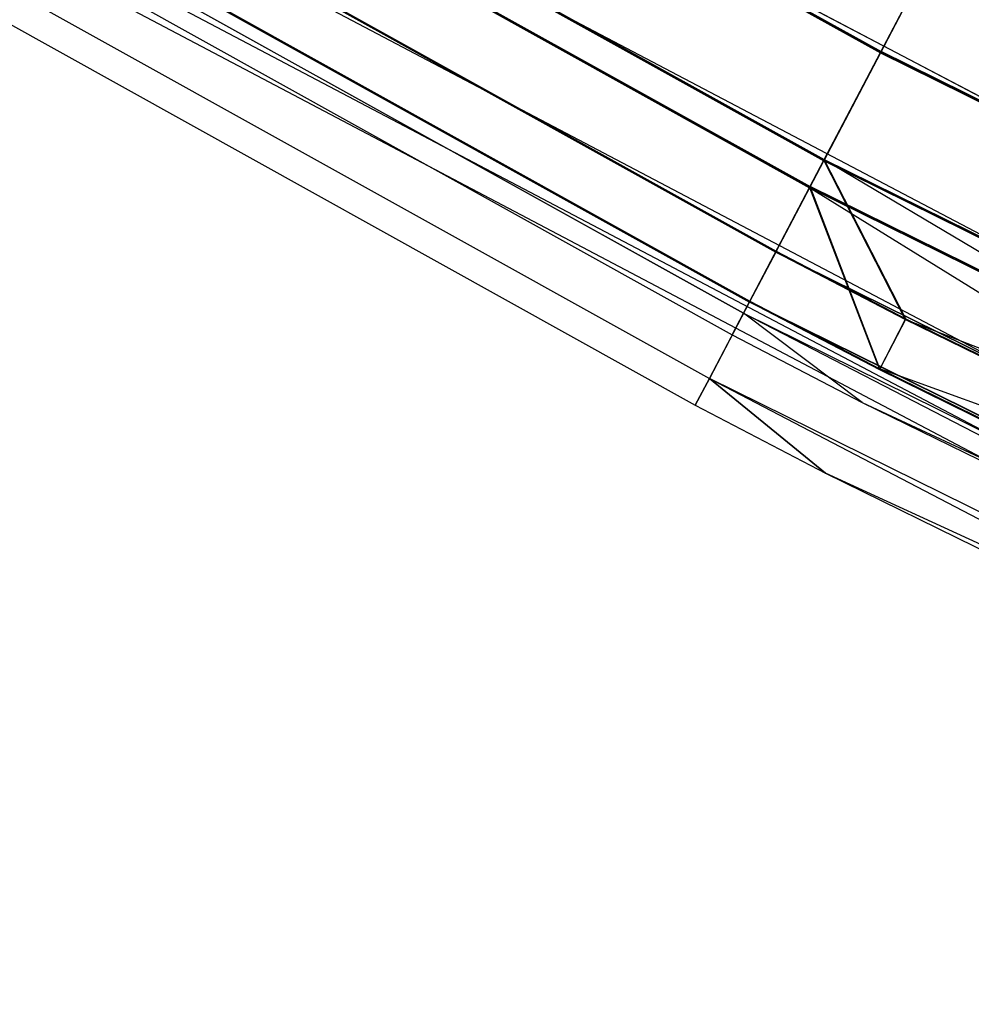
# Model space of a CAD drawing. Extents: x -176 to 176, y -176 to 176.
# Tile 9 of 208: x -86 to -80, y -159 to -153. Entities that reach past the tile are written whole.
import ezdxf

# ---------------------------------------------------------------- set-up
doc = ezdxf.new("R2010")
doc.units = 0
doc.header["$LTSCALE"] = 25.4
doc.layers.get('0').update_dxf_attribs({"linetype": 'CONTINUOUS'})

# ---------------------------------------------------------------- blocks, each defined once
blk = doc.blocks.new('BIURKOWA_B_STL')
at = {"color": 0}
for p, q in [((-87.7052, -149.1227, 194.5), (-80.3981, -153.1859, 194.5)), ((-87.7052, -149.1227, 194.5), (-80.3981, -153.1859, 194.5)), ((-87.7052, -149.1227, 195), (-80.3981, -153.1859, 195)), ((-87.7052, -149.1227, 195), (-80.3981, -153.1859, 195)), ((-87.7041, -149.1207, 405.5), (-80.3971, -153.1839, 405.5)), ((-87.7041, -149.1207, 405.5), (-80.3971, -153.1839, 405.5)), ((-87.7041, -149.1207, 410.5), (-80.3971, -153.1839, 410.5)), ((-87.7041, -149.1207, 410.5), (-80.3971, -153.1839, 410.5)), ((-80.3971, -153.1839, 410), (-87.7041, -149.1207, 410)), ((-80.3971, -153.1839, 406), (-87.7041, -149.1207, 406)), ((-80.3971, -153.1839, 406), (-87.7041, -149.1207, 406)), ((-80.3971, -153.1839, 410), (-87.7041, -149.1207, 410)), ((-87.7006, -149.1149, 199.5), (-80.394, -153.1779, 199.5)), ((-87.7006, -149.1149, 199.5), (-80.394, -153.1779, 199.5)), ((-87.7006, -149.1149, 199), (-80.394, -153.1779, 199)), ((-87.7006, -149.1149, 199), (-80.394, -153.1779, 199)), ((-88.0929, -149.7818, 195.1529), (-80.7535, -153.863, 195.1529)), ((-88.0929, -149.7818, 195.1529), (-80.7535, -153.863, 195.1529)), ((-88.0921, -149.7805, 409.8477), (-80.7528, -153.8616, 409.8477)), ((-88.0921, -149.7805, 409.8477), (-80.7528, -153.8616, 409.8477)), ((-88.0921, -149.7805, 406.1523), (-80.7528, -153.8616, 406.1523)), ((-88.0921, -149.7805, 406.1523), (-80.7528, -153.8616, 406.1523)), ((-88.0886, -149.7747, 198.8505), (-80.7497, -153.8556, 198.8505)), ((-88.0886, -149.7747, 198.8505), (-80.7497, -153.8556, 198.8505)), ((-88.1857, -149.9396, 199.3125), (-80.8386, -154.0251, 199.3125)), ((-88.1857, -149.9396, 199.3125), (-80.8386, -154.0251, 199.3125)), ((-88.1899, -149.9467, 194.6909), (-80.8424, -154.0324, 194.6909)), ((-88.1899, -149.9467, 194.6909), (-80.8424, -154.0324, 194.6909)), ((-88.1891, -149.9454, 405.6903), (-80.8417, -154.031, 405.6903)), ((-88.1891, -149.9454, 405.6903), (-80.8417, -154.031, 405.6903)), ((-88.1891, -149.9454, 410.3097), (-80.8417, -154.031, 410.3097)), ((-88.1891, -149.9454, 410.3097), (-80.8417, -154.031, 410.3097)), ((-81.0547, -154.4368, 195.5866), (-88.4214, -150.3404, 195.5866)), ((-81.0547, -154.4368, 195.5866), (-88.4214, -150.3404, 195.5866)), ((-81.0543, -154.4361, 406.5858), (-88.421, -150.3398, 406.5858)), ((-88.421, -150.3398, 409.4142), (-81.0543, -154.4361, 409.4142)), ((-88.421, -150.3398, 409.4142), (-81.0543, -154.4361, 409.4142)), ((-81.0543, -154.4361, 406.5858), (-88.421, -150.3398, 406.5858)), ((-88.4182, -150.335, 198.4198), (-81.0517, -154.4312, 198.4198)), ((-88.4182, -150.335, 198.4198), (-81.0517, -154.4312, 198.4198)), ((-88.6006, -150.6452, 195.233), (-81.219, -154.7499, 195.233)), ((-88.6006, -150.6452, 195.233), (-81.219, -154.7499, 195.233)), ((-88.6002, -150.6445, 406.2322), (-81.2186, -154.7492, 406.2322)), ((-88.6002, -150.6445, 406.2322), (-81.2186, -154.7492, 406.2322)), ((-88.6002, -150.6445, 409.7678), (-81.2186, -154.7492, 409.7678)), ((-88.6002, -150.6445, 409.7678), (-81.2186, -154.7492, 409.7678)), ((-88.5974, -150.6397, 198.7733), (-81.216, -154.7442, 198.7733)), ((-88.5974, -150.6397, 198.7733), (-81.216, -154.7442, 198.7733)), ((-81.2559, -154.8202, 196.2352), (-88.6409, -150.7137, 196.2352)), ((-81.2559, -154.8202, 196.2352), (-88.6409, -150.7137, 196.2352)), ((-88.6408, -150.7135, 408.7654), (-81.2558, -154.82, 408.7654)), ((-88.6408, -150.7135, 408.7654), (-81.2558, -154.82, 408.7654)), ((-88.718, -150.8447, 197), (-81.3266, -154.9548, 197)), ((-88.718, -150.8447, 408), (-81.3266, -154.9548, 408)), ((-88.718, -150.8447, 197), (-81.3266, -154.9548, 197)), ((-88.718, -150.8447, 408), (-81.3266, -154.9548, 408)), ((-88.8751, -151.1118, 196.0438), (-81.4706, -155.2292, 196.0438)), ((-88.8751, -151.1118, 196.0438), (-81.4706, -155.2292, 196.0438)), ((-88.875, -151.1116, 408.9567), (-81.4705, -155.229, 408.9567)), ((-88.875, -151.1116, 408.9567), (-81.4705, -155.229, 408.9567)), ((-77.1127, -154.8633, 406), (-84.1826, -151.1367, 406)), ((-84.1826, -151.1367, 410), (-77.1127, -154.8633, 410)), ((-84.1826, -151.1367, 410), (-77.1127, -154.8633, 410)), ((-77.1127, -154.8633, 406), (-84.1826, -151.1367, 406)), ((-77.1127, -154.8633, 195), (-84.1826, -151.1367, 195)), ((-84.1826, -151.1367, 199), (-77.1127, -154.8633, 199)), ((-84.1826, -151.1367, 199), (-77.1127, -154.8633, 199)), ((-77.1127, -154.8633, 195), (-84.1826, -151.1367, 195)), ((-88.9715, -151.2757, 408), (-81.5589, -155.3975, 408)), ((-88.9715, -151.2757, 197), (-81.5589, -155.3975, 197)), ((-88.9715, -151.2757, 408), (-81.5589, -155.3975, 408)), ((-88.9715, -151.2757, 197), (-81.5589, -155.3975, 197)), ((-77.4539, -155.5484, 409.8477), (-84.555, -151.8053, 409.8477)), ((-77.4539, -155.5484, 409.8477), (-84.555, -151.8053, 409.8477)), ((-77.4539, -155.5484, 406.1523), (-84.555, -151.8053, 406.1523)), ((-77.4539, -155.5484, 406.1523), (-84.555, -151.8053, 406.1523)), ((-77.4539, -155.5484, 198.8478), (-84.555, -151.8053, 198.8478)), ((-77.4539, -155.5484, 198.8478), (-84.555, -151.8053, 198.8478)), ((-77.4539, -155.5484, 195.1522), (-84.555, -151.8053, 195.1522)), ((-77.4539, -155.5484, 195.1522), (-84.555, -151.8053, 195.1522)), ((-80.3981, -153.1859, 194.5), (-79.9537, -152.3391, 194.6892)), ((-80.3981, -153.1859, 194.5), (-79.9537, -152.3391, 194.6892)), ((-79.9525, -152.3368, 410.3097), (-80.3971, -153.1839, 410.5)), ((-80.3971, -153.1839, 405.5), (-79.9525, -152.3368, 405.6903)), ((-80.3971, -153.1839, 405.5), (-79.9525, -152.3368, 405.6903)), ((-79.9525, -152.3368, 410.3097), (-80.3971, -153.1839, 410.5)), ((-79.9499, -152.3317, 199.3073), (-80.394, -153.1779, 199.5)), ((-79.9499, -152.3317, 199.3073), (-80.394, -153.1779, 199.5)), ((-77.7431, -156.1292, 409.4142), (-84.8707, -152.3722, 409.4142)), ((-77.7431, -156.1292, 409.4142), (-84.8707, -152.3722, 409.4142)), ((-77.7431, -156.1292, 406.5858), (-84.8707, -152.3722, 406.5858)), ((-77.7431, -156.1292, 406.5858), (-84.8707, -152.3722, 406.5858)), ((-77.7431, -156.1292, 198.4142), (-84.8707, -152.3722, 198.4142)), ((-77.7431, -156.1292, 198.4142), (-84.8707, -152.3722, 198.4142)), ((-77.7431, -156.1292, 195.5858), (-84.8707, -152.3722, 195.5858)), ((-77.7431, -156.1292, 195.5858), (-84.8707, -152.3722, 195.5858)), ((-80.0426, -152.5085, 195.1512), (-80.3981, -153.1859, 195)), ((-80.0426, -152.5085, 195.1512), (-80.3981, -153.1859, 195)), ((-80.3971, -153.1839, 406), (-80.0414, -152.5062, 406.1523)), ((-80.3971, -153.1839, 410), (-80.0414, -152.5062, 409.8477)), ((-80.3971, -153.1839, 406), (-80.0414, -152.5062, 406.1523)), ((-80.3971, -153.1839, 410), (-80.0414, -152.5062, 409.8477)), ((-80.394, -153.1779, 199), (-80.0388, -152.5011, 198.8454)), ((-80.394, -153.1779, 199), (-80.0388, -152.5011, 198.8454)), ((-77.9363, -156.5173, 408.7654), (-85.0817, -152.7509, 408.7654)), ((-77.9363, -156.5173, 408.7654), (-85.0817, -152.7509, 408.7654)), ((-77.9363, -156.5173, 407.2346), (-85.0817, -152.7509, 407.2346)), ((-77.9363, -156.5173, 407.2346), (-85.0817, -152.7509, 407.2346)), ((-77.9363, -156.5173, 197.7654), (-85.0817, -152.7509, 197.7654)), ((-77.9363, -156.5173, 197.7654), (-85.0817, -152.7509, 197.7654)), ((-77.9363, -156.5173, 196.2346), (-85.0817, -152.7509, 196.2346)), ((-77.9363, -156.5173, 196.2346), (-85.0817, -152.7509, 196.2346)), ((-78.0042, -156.6536, 408), (-85.1558, -152.8839, 408)), ((-78.0042, -156.6536, 408), (-85.1558, -152.8839, 408)), ((-78.0042, -156.6536, 197), (-85.1558, -152.8839, 197)), ((-78.0042, -156.6536, 197), (-85.1558, -152.8839, 197)), ((-80.8424, -154.0324, 194.6909), (-80.3981, -153.1859, 194.5)), ((-80.8424, -154.0324, 194.6909), (-80.3981, -153.1859, 194.5)), ((-80.3971, -153.1839, 410.5), (-80.8417, -154.031, 410.3097)), ((-80.8417, -154.031, 405.6903), (-80.3971, -153.1839, 405.5)), ((-80.8417, -154.031, 405.6903), (-80.3971, -153.1839, 405.5)), ((-80.3971, -153.1839, 410.5), (-80.8417, -154.031, 410.3097)), ((-80.394, -153.1779, 199.5), (-80.8386, -154.0251, 199.3125)), ((-80.394, -153.1779, 199.5), (-80.8386, -154.0251, 199.3125)), ((-80.3981, -153.1859, 195), (-80.7535, -153.863, 195.1529)), ((-80.3981, -153.1859, 195), (-80.7535, -153.863, 195.1529)), ((-80.3971, -153.1839, 410), (-80.7528, -153.8616, 409.8477)), ((-80.7528, -153.8616, 406.1523), (-80.3971, -153.1839, 406)), ((-80.7528, -153.8616, 406.1523), (-80.3971, -153.1839, 406)), ((-80.3971, -153.1839, 410), (-80.7528, -153.8616, 409.8477)), ((-80.7497, -153.8556, 198.8505), (-80.394, -153.1779, 199)), ((-80.7497, -153.8556, 198.8505), (-80.394, -153.1779, 199)), ((-72.9033, -156.8913, 194.5), (-80.3981, -153.1859, 194.5)), ((-72.9033, -156.8913, 194.5), (-80.3981, -153.1859, 194.5)), ((-80.3981, -153.1859, 195), (-72.9033, -156.8913, 195)), ((-80.3981, -153.1859, 195), (-72.9033, -156.8913, 195)), ((-72.9024, -156.8893, 410.5), (-80.3971, -153.1839, 410.5)), ((-72.9024, -156.8893, 410.5), (-80.3971, -153.1839, 410.5)), ((-72.9024, -156.8893, 405.5), (-80.3971, -153.1839, 405.5)), ((-72.9024, -156.8893, 405.5), (-80.3971, -153.1839, 405.5)), ((-72.9024, -156.8893, 406), (-80.3971, -153.1839, 406)), ((-72.9024, -156.8893, 406), (-80.3971, -153.1839, 406)), ((-80.3971, -153.1839, 410), (-72.9024, -156.8893, 410)), ((-80.3971, -153.1839, 410), (-72.9024, -156.8893, 410)), ((-72.8996, -156.8832, 199.5), (-80.394, -153.1779, 199.5)), ((-72.8996, -156.8832, 199.5), (-80.394, -153.1779, 199.5)), ((-80.394, -153.1779, 199), (-72.8996, -156.8832, 199)), ((-80.394, -153.1779, 199), (-72.8996, -156.8832, 199)), ((-81.0547, -154.4368, 195.5866), (-80.7535, -153.863, 195.1529)), ((-81.0547, -154.4368, 195.5866), (-80.7535, -153.863, 195.1529)), ((-81.0543, -154.4361, 409.4142), (-80.7528, -153.8616, 409.8477)), ((-81.0543, -154.4361, 409.4142), (-80.7528, -153.8616, 409.8477)), ((-81.0543, -154.4361, 406.5858), (-80.7528, -153.8616, 406.1523)), ((-81.0543, -154.4361, 406.5858), (-80.7528, -153.8616, 406.1523)), ((-81.0517, -154.4312, 198.4198), (-80.7497, -153.8556, 198.8505)), ((-81.0517, -154.4312, 198.4198), (-80.7497, -153.8556, 198.8505)), ((-73.2256, -157.5848, 195.1529), (-80.7535, -153.863, 195.1529)), ((-73.2256, -157.5848, 195.1529), (-80.7535, -153.863, 195.1529)), ((-73.2249, -157.5834, 409.8477), (-80.7528, -153.8616, 409.8477)), ((-80.7528, -153.8616, 406.1523), (-73.2249, -157.5834, 406.1523)), ((-80.7528, -153.8616, 406.1523), (-73.2249, -157.5834, 406.1523)), ((-80.7528, -153.8616, 406.1523), (-80.2419, -154.8598, 406.5858)), ((-80.7528, -153.8616, 406.1523), (-80.2419, -154.8598, 406.5858)), ((-73.2249, -157.5834, 409.8477), (-80.7528, -153.8616, 409.8477)), ((-80.2393, -154.8549, 198.4198), (-80.7497, -153.8556, 198.8505)), ((-80.7497, -153.8556, 198.8505), (-73.496, -158.1667, 198.4198)), ((-80.2393, -154.8549, 198.4198), (-80.7497, -153.8556, 198.8505)), ((-80.7497, -153.8556, 198.8505), (-73.496, -158.1667, 198.4198)), ((-80.7497, -153.8556, 198.8505), (-73.2221, -157.5772, 198.8505)), ((-80.7497, -153.8556, 198.8505), (-73.2221, -157.5772, 198.8505)), ((-81.219, -154.7499, 195.233), (-80.8424, -154.0324, 194.6909)), ((-81.219, -154.7499, 195.233), (-80.8424, -154.0324, 194.6909)), ((-81.2186, -154.7492, 406.2322), (-80.8417, -154.031, 405.6903)), ((-80.8417, -154.031, 410.3097), (-81.2186, -154.7492, 409.7678)), ((-81.2186, -154.7492, 406.2322), (-80.8417, -154.031, 405.6903)), ((-80.8417, -154.031, 410.3097), (-81.2186, -154.7492, 409.7678)), ((-80.8386, -154.0251, 199.3125), (-81.216, -154.7442, 198.7733)), ((-80.8386, -154.0251, 199.3125), (-81.216, -154.7442, 198.7733)), ((-73.3062, -157.7583, 194.6909), (-80.8424, -154.0324, 194.6909)), ((-73.3062, -157.7583, 194.6909), (-80.8424, -154.0324, 194.6909)), ((-80.8417, -154.031, 405.6903), (-80.4045, -155.1737, 406.2322)), ((-80.8417, -154.031, 405.6903), (-80.4045, -155.1737, 406.2322)), ((-80.8417, -154.031, 405.6903), (-73.6473, -158.4924, 406.2322)), ((-73.3055, -157.7569, 410.3097), (-80.8417, -154.031, 410.3097)), ((-73.3055, -157.7569, 410.3097), (-80.8417, -154.031, 410.3097)), ((-73.3055, -157.7569, 405.6903), (-80.8417, -154.031, 405.6903)), ((-73.3055, -157.7569, 405.6903), (-80.8417, -154.031, 405.6903)), ((-80.8417, -154.031, 405.6903), (-73.6473, -158.4924, 406.2322)), ((-80.402, -155.1688, 198.7733), (-80.8386, -154.0251, 199.3125)), ((-80.402, -155.1688, 198.7733), (-80.8386, -154.0251, 199.3125)), ((-73.3027, -157.7508, 199.3125), (-80.8386, -154.0251, 199.3125)), ((-73.3027, -157.7508, 199.3125), (-80.8386, -154.0251, 199.3125)), ((-81.2559, -154.8202, 196.2352), (-81.0547, -154.4368, 195.5866)), ((-81.2559, -154.8202, 196.2352), (-81.0547, -154.4368, 195.5866)), ((-81.2558, -154.82, 408.7654), (-81.0543, -154.4361, 409.4142)), ((-81.2558, -154.82, 408.7654), (-81.0543, -154.4361, 409.4142)), ((-81.0543, -154.4361, 406.5858), (-81.2186, -154.7492, 406.2322)), ((-81.0543, -154.4361, 406.5858), (-81.2186, -154.7492, 406.2322)), ((-81.0517, -154.4312, 198.4198), (-81.216, -154.7442, 198.7733)), ((-81.0517, -154.4312, 198.4198), (-81.216, -154.7442, 198.7733)), ((-73.4987, -158.1725, 195.5866), (-81.0547, -154.4368, 195.5866)), ((-73.4987, -158.1725, 195.5866), (-81.0547, -154.4368, 195.5866)), ((-80.2419, -154.8598, 406.5858), (-81.0543, -154.4361, 406.5858)), ((-81.0543, -154.4361, 409.4142), (-73.4983, -158.1718, 409.4142)), ((-81.0543, -154.4361, 409.4142), (-73.4983, -158.1718, 409.4142)), ((-80.2419, -154.8598, 406.5858), (-81.0543, -154.4361, 406.5858)), ((-81.0517, -154.4312, 198.4198), (-80.2393, -154.8549, 198.4198)), ((-81.0517, -154.4312, 198.4198), (-80.2393, -154.8549, 198.4198)), ((-81.4706, -155.2292, 196.0438), (-81.219, -154.7499, 195.233)), ((-81.4706, -155.2292, 196.0438), (-81.219, -154.7499, 195.233)), ((-81.2186, -154.7492, 409.7678), (-81.4705, -155.229, 408.9567)), ((-81.2186, -154.7492, 409.7678), (-81.4705, -155.229, 408.9567)), ((-73.6477, -158.4931, 195.233), (-81.219, -154.7499, 195.233)), ((-73.6477, -158.4931, 195.233), (-81.219, -154.7499, 195.233)), ((-81.2186, -154.7492, 406.2322), (-80.4045, -155.1737, 406.2322)), ((-81.2186, -154.7492, 406.2322), (-80.4045, -155.1737, 406.2322)), ((-73.6473, -158.4924, 409.7678), (-81.2186, -154.7492, 409.7678)), ((-73.6473, -158.4924, 409.7678), (-81.2186, -154.7492, 409.7678)), ((-81.216, -154.7442, 198.7733), (-80.402, -155.1688, 198.7733)), ((-81.216, -154.7442, 198.7733), (-80.402, -155.1688, 198.7733)), ((-81.3266, -154.9548, 408), (-81.2558, -154.82, 408.7654)), ((-81.3266, -154.9548, 408), (-81.2558, -154.82, 408.7654)), ((-81.3266, -154.9548, 197), (-81.2559, -154.8202, 196.2352)), ((-81.3266, -154.9548, 197), (-81.2559, -154.8202, 196.2352)), ((-81.2559, -154.8202, 196.2352), (-73.6811, -158.5652, 196.2352)), ((-80.5114, -155.3799, 197), (-81.2559, -154.8202, 196.2352)), ((-80.5114, -155.3799, 197), (-81.2559, -154.8202, 196.2352)), ((-81.2559, -154.8202, 196.2352), (-73.6811, -158.5652, 196.2352)), ((-80.5114, -155.3799, 408), (-81.2558, -154.82, 408.7654)), ((-81.2558, -154.82, 408.7654), (-73.7452, -158.703, 408)), ((-80.5114, -155.3799, 408), (-81.2558, -154.82, 408.7654)), ((-81.2558, -154.82, 408.7654), (-73.7452, -158.703, 408)), ((-81.2558, -154.82, 408.7654), (-73.681, -158.565, 408.7654)), ((-81.2558, -154.82, 408.7654), (-73.681, -158.565, 408.7654)), ((-80.2419, -154.8598, 406.5858), (-80.4045, -155.1737, 406.2322)), ((-80.2419, -154.8598, 406.5858), (-80.4045, -155.1737, 406.2322)), ((-80.2393, -154.8549, 198.4198), (-80.402, -155.1688, 198.7733)), ((-80.2393, -154.8549, 198.4198), (-80.402, -155.1688, 198.7733)), ((-73.4983, -158.1718, 406.5858), (-80.2419, -154.8598, 406.5858)), ((-73.4983, -158.1718, 406.5858), (-80.2419, -154.8598, 406.5858)), ((-73.2249, -157.5834, 406.1523), (-80.2419, -154.8598, 406.5858)), ((-73.2249, -157.5834, 406.1523), (-80.2419, -154.8598, 406.5858)), ((-80.2393, -154.8549, 198.4198), (-73.496, -158.1667, 198.4198)), ((-80.2393, -154.8549, 198.4198), (-73.496, -158.1667, 198.4198)), ((-81.3266, -154.9548, 197), (-80.5114, -155.3799, 197)), ((-81.3266, -154.9548, 408), (-81.3266, -154.9548, 197)), ((-81.3266, -154.9548, 408), (-81.3266, -154.9548, 197)), ((-81.3266, -154.9548, 408), (-80.5114, -155.3799, 408)), ((-81.3266, -154.9548, 197), (-80.5114, -155.3799, 197)), ((-81.3266, -154.9548, 408), (-80.5114, -155.3799, 408)), ((-80.4045, -155.1737, 406.2322), (-73.6473, -158.4924, 406.2322)), ((-80.4045, -155.1737, 406.2322), (-73.6473, -158.4924, 406.2322)), ((-80.402, -155.1688, 198.7733), (-73.645, -158.4874, 198.7733)), ((-73.3027, -157.7508, 199.3125), (-80.402, -155.1688, 198.7733)), ((-73.3027, -157.7508, 199.3125), (-80.402, -155.1688, 198.7733)), ((-80.402, -155.1688, 198.7733), (-73.645, -158.4874, 198.7733)), ((-81.4705, -155.229, 408.9567), (-81.5589, -155.3975, 408)), ((-81.4705, -155.229, 408.9567), (-81.5589, -155.3975, 408)), ((-81.5589, -155.3975, 197), (-81.4706, -155.2292, 196.0438)), ((-81.5589, -155.3975, 197), (-81.4706, -155.2292, 196.0438)), ((-81.4706, -155.2292, 196.0438), (-80.7414, -155.8239, 197)), ((-81.4706, -155.2292, 196.0438), (-80.7414, -155.8239, 197)), ((-81.4706, -155.2292, 196.0438), (-73.9559, -159.1565, 197)), ((-73.8758, -158.9841, 196.0438), (-81.4706, -155.2292, 196.0438)), ((-73.8758, -158.9841, 196.0438), (-81.4706, -155.2292, 196.0438)), ((-81.4706, -155.2292, 196.0438), (-73.9559, -159.1565, 197)), ((-80.7414, -155.8239, 408), (-81.4705, -155.229, 408.9567)), ((-80.7414, -155.8239, 408), (-81.4705, -155.229, 408.9567)), ((-73.8757, -158.9839, 408.9567), (-81.4705, -155.229, 408.9567)), ((-73.8757, -158.9839, 408.9567), (-81.4705, -155.229, 408.9567)), ((-81.5589, -155.3975, 408), (-80.7414, -155.8239, 408)), ((-81.5589, -155.3975, 197), (-81.5589, -155.3975, 408)), ((-81.5589, -155.3975, 197), (-81.5589, -155.3975, 408)), ((-81.5589, -155.3975, 197), (-80.7414, -155.8239, 197)), ((-81.5589, -155.3975, 408), (-80.7414, -155.8239, 408)), ((-81.5589, -155.3975, 197), (-80.7414, -155.8239, 197)), ((-80.5114, -155.3799, 197), (-73.6811, -158.5652, 196.2352)), ((-80.5114, -155.3799, 197), (-73.6811, -158.5652, 196.2352)), ((-80.5114, -155.3799, 197), (-73.7452, -158.703, 197)), ((-80.5114, -155.3799, 408), (-80.5114, -155.3799, 197)), ((-80.5114, -155.3799, 408), (-80.5114, -155.3799, 197)), ((-80.5114, -155.3799, 408), (-73.7452, -158.703, 408)), ((-80.5114, -155.3799, 197), (-73.7452, -158.703, 197)), ((-80.5114, -155.3799, 408), (-73.7452, -158.703, 408)), ((-80.7414, -155.8239, 408), (-73.9559, -159.1565, 408)), ((-73.8757, -158.9839, 408.9567), (-80.7414, -155.8239, 408)), ((-73.8757, -158.9839, 408.9567), (-80.7414, -155.8239, 408)), ((-80.7414, -155.8239, 197), (-80.7414, -155.8239, 408)), ((-80.7414, -155.8239, 197), (-80.7414, -155.8239, 408)), ((-80.7414, -155.8239, 197), (-73.9559, -159.1565, 197)), ((-80.7414, -155.8239, 408), (-73.9559, -159.1565, 408)), ((-80.7414, -155.8239, 197), (-73.9559, -159.1565, 197))]:
    blk.add_line(p, q, dxfattribs=at)

msp = doc.modelspace()

# ---------------------------------------------------------------- block references
at = {"color": 253}
msp.add_blockref('BIURKOWA_B_STL', (0, 0), dxfattribs=at)

doc.saveas('drawing.dxf')
